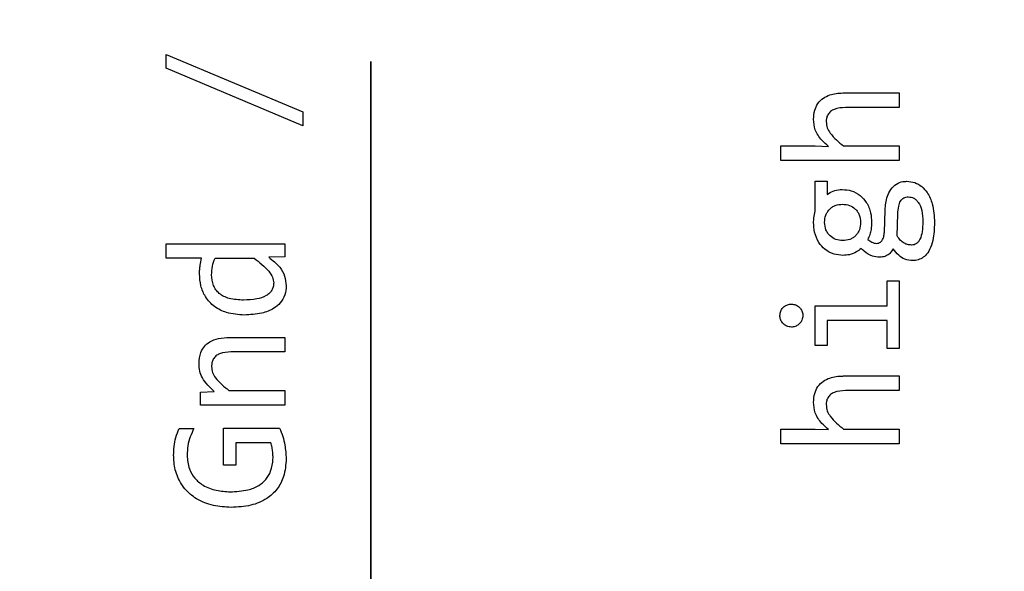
# Model space of a CAD drawing. Header units: millimetres. Extents: x 0 to 420, y 0 to 297.
# Tile 124 of 145: x 209.71 to 211.92, y 191.24 to 192.48. Entities that reach past the tile are written whole.
import ezdxf

# ---------------------------------------------------------------- set-up
doc = ezdxf.new("R2010")
doc.units = ezdxf.units.MM
doc.linetypes.add('PHANTOM', pattern=[12.7, 6.35, -1.27, 1.27, -1.27, 1.27, -1.27])
doc.styles.add('SLDTEXTSTYLE0', font='TXT', dxfattribs={"width": 0.75})
doc.dimstyles.new('SLDDIMSTYLE0', dxfattribs={"dimtxt": 3.5, "dimasz": 3.302, "dimexe": 0, "dimexo": 0.0625, "dimgap": 0.875, "dimtad": 1, "dimlfac": 5, "dimrnd": 1e-09, "dimzin": 12, "dimdsep": 46, "dimtxsty": 'SLDTEXTSTYLE0', "dimsah": 1, "dimcen": 0.09, "dimadec": 0, "dimazin": 3, "dimtfac": 1, "dimtofl": 0, "dimtmove": 0, "dimatfit": 3, "dimfxl": 1, "dimfrac": 2, "dimtolj": 1, "dimtzin": 12, "dimarcsym": 0})

# ---------------------------------------------------------------- blocks, each defined once
blk = doc.blocks.new('_D_2')
at = {"color": 7, "linetype": 'Continuous', "lineweight": 18}
for p, q in [((185.436, 191.7553), (185.436, 250.8462)), ((235.436, 223.7553), (235.436, 250.8462)), ((235.436, 249.8462), (185.436, 249.8462))]:
    blk.add_line(p, q, dxfattribs=at)
for points in [[(185.436, 249.8462), (188.738, 249.3382), (188.738, 250.3542)], [(235.436, 249.8462), (232.134, 250.3542), (232.134, 249.3382)]]:
    blk.add_solid(points, dxfattribs=at)
at = {"color": 7, "linetype": 'Continuous', "lineweight": 18, "insert": (206.5569, 254.3579), "char_height": 3.5, "attachment_point": 1, "style": 'SLDTEXTSTYLE0'}
blk.add_mtext('250', dxfattribs=at)
blk = doc.blocks.new('_D_5')
at = {"color": 7, "linetype": 'Continuous', "lineweight": 18}
for p, q in [((186.436, 221.3553), (271.0027, 221.3553)), ((270.0027, 160.1553), (270.0027, 221.3553)), ((186.436, 160.1553), (271.0027, 160.1553))]:
    blk.add_line(p, q, dxfattribs=at)
for points in [[(270.0027, 221.3553), (269.4947, 218.0533), (270.5107, 218.0533)], [(270.0027, 160.1553), (270.5107, 163.4573), (269.4947, 163.4573)]]:
    blk.add_solid(points, dxfattribs=at)
at = {"color": 7, "linetype": 'Continuous', "lineweight": 18, "insert": (265.491, 186.8762), "char_height": 3.5, "attachment_point": 1, "rotation": 90, "style": 'SLDTEXTSTYLE0'}
blk.add_mtext('306', dxfattribs=at)

msp = doc.modelspace()

# ---------------------------------------------------------------- linework, layer by layer
at = {"color": 7, "linetype": 'PHANTOM', "lineweight": 35}
msp.add_line((210.5017, 243.1863), (210.5017, 142.4764), dxfattribs=at)
at = {"color": 7, "linetype": 'Continuous', "lineweight": 25}
for p, q in [((210.042, 192.4023), (210.3485, 192.2731)), ((210.042, 192.371), (210.042, 192.4023)), ((210.3485, 192.2418), (210.042, 192.371)), ((211.5652, 192.3157), (211.6886, 192.3157)), ((211.6886, 192.3157), (211.6886, 192.2829)), ((210.3485, 192.2731), (210.3485, 192.2418)), ((211.6886, 192.2829), (211.5679, 192.2829)), ((211.4226, 192.1965), (211.4995, 192.1965)), ((211.4226, 192.1637), (211.4226, 192.1965)), ((211.4995, 192.1965), (211.5293, 192.1954)), ((211.5632, 192.1965), (211.6886, 192.1965)), ((211.6886, 192.1965), (211.6886, 192.1637)), ((211.6886, 192.1637), (211.4226, 192.1637)), ((211.4998, 192.1178), (211.5264, 192.1178)), ((211.4998, 192.0493), (211.4998, 192.1178)), ((211.5264, 192.1178), (211.5264, 192.0876)), ((211.6551, 192.0028), (211.6569, 192.0524)), ((211.6836, 191.9946), (211.6853, 192.044)), ((210.042, 191.9769), (210.308, 191.9769)), ((210.042, 191.9441), (210.042, 191.9769)), ((210.308, 191.9769), (210.308, 191.9476)), ((210.1213, 191.9441), (210.042, 191.9441)), ((210.1515, 191.9441), (210.2392, 191.9441)), ((210.308, 191.9476), (210.272, 191.9465)), ((211.6613, 191.8933), (211.6886, 191.8933)), ((211.6613, 191.8371), (211.6613, 191.8933)), ((211.6886, 191.8933), (211.6886, 191.7418)), ((211.4998, 191.8371), (211.6613, 191.8371)), ((211.4998, 191.748), (211.4998, 191.8371)), ((211.5269, 191.804), (211.5269, 191.748)), ((211.6613, 191.804), (211.5269, 191.804)), ((211.6613, 191.7418), (211.6613, 191.804)), ((210.1846, 191.7664), (210.308, 191.7664)), ((210.308, 191.7664), (210.308, 191.7336)), ((211.5269, 191.748), (211.4998, 191.748)), ((211.6886, 191.7418), (211.6613, 191.7418)), ((210.308, 191.7336), (210.1872, 191.7336)), ((211.5652, 191.6797), (211.6886, 191.6797)), ((211.6886, 191.6797), (211.6886, 191.6469)), ((210.1191, 191.6437), (210.1495, 191.645)), ((210.1191, 191.6144), (210.1191, 191.6437)), ((210.1826, 191.6472), (210.308, 191.6472)), ((210.308, 191.6472), (210.308, 191.6144)), ((211.6886, 191.6469), (211.5679, 191.6469)), ((210.308, 191.6144), (210.1191, 191.6144)), ((210.0708, 191.5615), (210.1041, 191.5615)), ((210.1707, 191.5626), (210.2965, 191.5626)), ((210.1707, 191.4793), (210.1707, 191.5626)), ((211.4226, 191.5605), (211.4995, 191.5605)), ((211.4226, 191.5276), (211.4226, 191.5605)), ((211.4995, 191.5605), (211.5293, 191.5594)), ((211.5632, 191.5605), (211.6886, 191.5605)), ((211.6886, 191.5605), (211.6886, 191.5276)), ((210.1984, 191.5295), (210.1984, 191.4793)), ((210.2767, 191.5295), (210.1984, 191.5295)), ((211.6886, 191.5276), (211.4226, 191.5276)), ((210.1984, 191.4793), (210.1707, 191.4793))]:
    msp.add_line(p, q, dxfattribs=at)
for points, knots in [([(211.4962, 192.2567), (211.4966, 192.2634), (211.4974, 192.2759), (211.5052, 192.2926), (211.5173, 192.3046), (211.5364, 192.3136), (211.553, 192.3156), (211.564, 192.3157), (211.5652, 192.3157)], [0, 0, 0, 0, 0.195331, 0.359178, 0.523495, 0.680071, 0.964292, 1, 1, 1, 1]), ([(211.5679, 192.2829), (211.5591, 192.2825), (211.5471, 192.2819), (211.5339, 192.2744), (211.5277, 192.2671), (211.5248, 192.259), (211.5246, 192.2537), (211.5244, 192.2514)], [0, 0, 0, 0, 0.424509, 0.581579, 0.739636, 0.884369, 1, 1, 1, 1]), ([(211.5293, 192.1954), (211.5243, 192.1998), (211.5124, 192.2105), (211.4983, 192.2312), (211.4969, 192.2486), (211.4962, 192.2567)], [0, 0, 0, 0, 0.278614, 0.667857, 1, 1, 1, 1]), ([(211.5244, 192.2514), (211.5249, 192.2465), (211.5257, 192.2371), (211.5385, 192.2171), (211.5526, 192.2054), (211.5632, 192.1965)], [0, 0, 0, 0, 0.208696, 0.403346, 1, 1, 1, 1]), ([(211.6569, 192.0524), (211.6578, 192.0629), (211.6592, 192.0793), (211.669, 192.0996), (211.6813, 192.1116), (211.6945, 192.1167), (211.7024, 192.117), (211.7052, 192.1172)], [0, 0, 0, 0, 0.348857, 0.54249, 0.737895, 0.906919, 1, 1, 1, 1]), ([(211.7052, 192.1172), (211.7113, 192.1166), (211.7236, 192.1154), (211.7397, 192.106), (211.754, 192.0897), (211.7658, 192.0621), (211.767, 192.0385), (211.7678, 192.0244)], [0, 0, 0, 0, 0.1477444, 0.2941343, 0.4353077, 0.6615531, 1, 1, 1, 1]), ([(211.5264, 192.0876), (211.5308, 192.0905), (211.5398, 192.0962), (211.5521, 192.0985), (211.559, 192.0986), (211.5606, 192.0987)], [0, 0, 0, 0, 0.427639, 0.869637, 1, 1, 1, 1]), ([(211.5606, 192.0987), (211.5674, 192.0981), (211.5819, 192.0971), (211.6012, 192.0866), (211.6165, 192.0689), (211.6252, 192.0476), (211.6261, 192.032), (211.6265, 192.0248)], [0, 0, 0, 0, 0.1826013, 0.3920055, 0.5760694, 0.8068076, 1, 1, 1, 1]), ([(211.6853, 192.044), (211.6858, 192.0497), (211.6865, 192.0595), (211.6901, 192.0708), (211.6946, 192.077), (211.6987, 192.08), (211.7035, 192.0818), (211.7069, 192.082), (211.7087, 192.0821)], [0, 0, 0, 0, 0.341508, 0.593386, 0.696796, 0.794038, 0.892689, 1, 1, 1, 1]), ([(211.7087, 192.0821), (211.711, 192.082), (211.7154, 192.0817), (211.7216, 192.0793), (211.727, 192.0753), (211.7342, 192.0667), (211.7406, 192.05), (211.7412, 192.035), (211.7415, 192.0266)], [0, 0, 0, 0, 0.094434, 0.184064, 0.274991, 0.373004, 0.649433, 1, 1, 1, 1]), ([(211.4962, 192.0246), (211.4963, 192.0279), (211.4965, 192.0338), (211.4978, 192.042), (211.4991, 192.0469), (211.4998, 192.0493)], [0, 0, 0, 0, 0.400323, 0.698912, 1, 1, 1, 1]), ([(211.5209, 192.0248), (211.5214, 192.0304), (211.522, 192.0386), (211.5269, 192.0482), (211.5318, 192.0543), (211.5378, 192.0594), (211.5474, 192.0645), (211.5556, 192.0651), (211.5613, 192.0656)], [0, 0, 0, 0, 0.257198, 0.377394, 0.498263, 0.619887, 0.740604, 1, 1, 1, 1]), ([(211.5613, 192.0656), (211.5665, 192.0651), (211.5769, 192.0642), (211.5882, 192.0568), (211.5951, 192.049), (211.6006, 192.0391), (211.6013, 192.0306), (211.6018, 192.0248)], [0, 0, 0, 0, 0.245043, 0.480659, 0.607698, 0.732857, 1, 1, 1, 1]), ([(211.5621, 191.9508), (211.5554, 191.9513), (211.5408, 191.9524), (211.5215, 191.9629), (211.5063, 191.9804), (211.4975, 192.0017), (211.4966, 192.0174), (211.4962, 192.0246)], [0, 0, 0, 0, 0.182579, 0.391957, 0.575981, 0.805123, 1, 1, 1, 1]), ([(211.5613, 191.9838), (211.5561, 191.9844), (211.5459, 191.9854), (211.5345, 191.9926), (211.5277, 192.0006), (211.5222, 192.0105), (211.5214, 192.019), (211.5209, 192.0248)], [0, 0, 0, 0, 0.239637, 0.476011, 0.605417, 0.73221, 1, 1, 1, 1]), ([(211.6018, 192.0248), (211.6014, 192.0192), (211.6007, 192.011), (211.5958, 192.0012), (211.591, 191.9951), (211.5849, 191.9901), (211.5752, 191.985), (211.5669, 191.9843), (211.5613, 191.9838)], [0, 0, 0, 0, 0.258055, 0.3780227, 0.4982743, 0.6192857, 0.7397913, 1, 1, 1, 1]), ([(211.6265, 192.0248), (211.6263, 192.0196), (211.6258, 192.0103), (211.623, 191.9972), (211.6194, 191.9899), (211.6177, 191.9863)], [0, 0, 0, 0, 0.395846, 0.693549, 1, 1, 1, 1]), ([(211.7415, 192.0266), (211.7413, 192.0189), (211.741, 192.0055), (211.7371, 191.99), (211.7319, 191.9813), (211.7274, 191.977), (211.7219, 191.9743), (211.718, 191.9741), (211.716, 191.9739)], [0, 0, 0, 0, 0.356178, 0.620533, 0.725234, 0.818079, 0.906721, 1, 1, 1, 1]), ([(211.7678, 192.0244), (211.7673, 192.0109), (211.7665, 191.9901), (211.7583, 191.9651), (211.7489, 191.9508), (211.7376, 191.9426), (211.7273, 191.9394), (211.721, 191.9392), (211.7188, 191.9391)], [0, 0, 0, 0, 0.366268, 0.567383, 0.711948, 0.826645, 0.941162, 1, 1, 1, 1]), ([(211.6382, 191.9777), (211.6396, 191.9778), (211.6425, 191.9781), (211.6468, 191.9806), (211.651, 191.9854), (211.6543, 191.9931), (211.6548, 191.9994), (211.6551, 192.0028)], [0, 0, 0, 0, 0.1297943, 0.2597364, 0.4362839, 0.6941304, 1, 1, 1, 1]), ([(211.6177, 191.9863), (211.6207, 191.9842), (211.6252, 191.9811), (211.6322, 191.978), (211.6361, 191.9778), (211.6382, 191.9777)], [0, 0, 0, 0, 0.480457, 0.731533, 1, 1, 1, 1]), ([(211.716, 191.9739), (211.7131, 191.9741), (211.7074, 191.9745), (211.6989, 191.978), (211.6907, 191.9848), (211.6861, 191.9911), (211.6836, 191.9946)], [0, 0, 0, 0, 0.213017, 0.4225, 0.675577, 1, 1, 1, 1]), ([(211.6027, 191.9658), (211.5994, 191.9632), (211.5916, 191.9572), (211.5776, 191.9514), (211.567, 191.951), (211.5621, 191.9508)], [0, 0, 0, 0, 0.28338, 0.66935, 1, 1, 1, 1]), ([(211.6441, 191.9464), (211.6388, 191.9469), (211.6263, 191.9481), (211.613, 191.9573), (211.6051, 191.9638), (211.6027, 191.9658)], [0, 0, 0, 0, 0.338782, 0.800439, 1, 1, 1, 1]), ([(211.6748, 191.9653), (211.6731, 191.9623), (211.6699, 191.9565), (211.6614, 191.9502), (211.6525, 191.9469), (211.6465, 191.9465), (211.6441, 191.9464)], [0, 0, 0, 0, 0.266827, 0.520607, 0.814756, 1, 1, 1, 1]), ([(211.7188, 191.9391), (211.7128, 191.9396), (211.7013, 191.9406), (211.686, 191.9508), (211.6787, 191.9602), (211.6748, 191.9653)], [0, 0, 0, 0, 0.332612, 0.639587, 1, 1, 1, 1]), ([(210.1167, 191.909), (210.1167, 191.9124), (210.1169, 191.919), (210.1181, 191.9308), (210.1201, 191.9391), (210.1213, 191.9441)], [0, 0, 0, 0, 0.28228, 0.564572, 1, 1, 1, 1]), ([(210.1438, 191.9068), (210.1441, 191.9134), (210.1446, 191.9263), (210.1492, 191.9382), (210.1515, 191.9441)], [0, 0, 0, 0, 0.513169, 1, 1, 1, 1]), ([(210.2392, 191.9441), (210.251, 191.9352), (210.267, 191.9232), (210.2812, 191.9027), (210.2827, 191.8931), (210.2833, 191.8888)], [0, 0, 0, 0, 0.605271, 0.8219, 1, 1, 1, 1]), ([(210.272, 191.9465), (210.2809, 191.9397), (210.2958, 191.9281), (210.3092, 191.9047), (210.3106, 191.8896), (210.3113, 191.8821)], [0, 0, 0, 0, 0.424617, 0.717177, 1, 1, 1, 1]), ([(210.2174, 191.8167), (210.2038, 191.8176), (210.1802, 191.8192), (210.1493, 191.8344), (210.1292, 191.8561), (210.1183, 191.8823), (210.1172, 191.9001), (210.1167, 191.909)], [0, 0, 0, 0, 0.262433, 0.457805, 0.654493, 0.826571, 1, 1, 1, 1]), ([(210.2154, 191.8502), (210.2045, 191.8507), (210.1892, 191.8513), (210.1711, 191.858), (210.1609, 191.8647), (210.1532, 191.8732), (210.1455, 191.8868), (210.1445, 191.8987), (210.1438, 191.9068)], [0, 0, 0, 0, 0.312187, 0.439246, 0.553012, 0.66111, 0.768135, 1, 1, 1, 1]), ([(210.2833, 191.8888), (210.2831, 191.8858), (210.2827, 191.8801), (210.2794, 191.8721), (210.2739, 191.8653), (210.2629, 191.8573), (210.2429, 191.8511), (210.2254, 191.8505), (210.2154, 191.8502)], [0, 0, 0, 0, 0.101297, 0.196543, 0.293315, 0.398847, 0.657738, 1, 1, 1, 1]), ([(210.3113, 191.8821), (210.3108, 191.8753), (210.3097, 191.8614), (210.2991, 191.8437), (210.2811, 191.829), (210.2535, 191.8185), (210.2305, 191.8173), (210.2174, 191.8167)], [0, 0, 0, 0, 0.157652, 0.323652, 0.464961, 0.694209, 1, 1, 1, 1]), ([(211.4204, 191.8155), (211.4208, 191.8189), (211.4214, 191.8252), (211.4267, 191.8331), (211.4336, 191.8386), (211.4405, 191.841), (211.4448, 191.8412), (211.4462, 191.8412)], [0, 0, 0, 0, 0.252038, 0.46612, 0.681613, 0.896913, 1, 1, 1, 1]), ([(211.4462, 191.8412), (211.4496, 191.8409), (211.456, 191.8402), (211.4639, 191.835), (211.4694, 191.8281), (211.4718, 191.8211), (211.4719, 191.8169), (211.472, 191.8155)], [0, 0, 0, 0, 0.252394, 0.468191, 0.682409, 0.896555, 1, 1, 1, 1]), ([(211.4462, 191.7897), (211.4428, 191.79), (211.4365, 191.7907), (211.4286, 191.7959), (211.4231, 191.8028), (211.4207, 191.8098), (211.4205, 191.8141), (211.4204, 191.8155)], [0, 0, 0, 0, 0.252001, 0.466121, 0.681626, 0.896915, 1, 1, 1, 1]), ([(211.472, 191.8155), (211.4716, 191.812), (211.471, 191.8057), (211.4658, 191.7978), (211.4589, 191.7924), (211.4519, 191.7899), (211.4476, 191.7897), (211.4462, 191.7897)], [0, 0, 0, 0, 0.252118, 0.46627, 0.681979, 0.89327, 1, 1, 1, 1]), ([(210.1156, 191.7074), (210.1162, 191.7159), (210.1172, 191.7299), (210.1269, 191.7468), (210.1406, 191.7583), (210.1605, 191.7654), (210.176, 191.7661), (210.1846, 191.7664)], [0, 0, 0, 0, 0.245345, 0.398884, 0.552695, 0.752922, 1, 1, 1, 1]), ([(210.1872, 191.7336), (210.1784, 191.7332), (210.1665, 191.7326), (210.1532, 191.7251), (210.1472, 191.7178), (210.1442, 191.7092), (210.1439, 191.7036), (210.1438, 191.7008)], [0, 0, 0, 0, 0.416463, 0.570058, 0.724667, 0.864971, 1, 1, 1, 1]), ([(210.1495, 191.645), (210.1395, 191.6544), (210.1256, 191.6675), (210.1164, 191.6907), (210.1159, 191.7017), (210.1156, 191.7074)], [0, 0, 0, 0, 0.552441, 0.7686227, 1, 1, 1, 1]), ([(210.1438, 191.7008), (210.1442, 191.6962), (210.145, 191.6871), (210.1574, 191.6674), (210.1717, 191.6559), (210.1826, 191.6472)], [0, 0, 0, 0, 0.199838, 0.391977, 1, 1, 1, 1]), ([(211.4962, 191.6206), (211.4966, 191.6274), (211.4974, 191.6398), (211.5052, 191.6565), (211.5173, 191.6686), (211.5364, 191.6776), (211.553, 191.6796), (211.564, 191.6797), (211.5652, 191.6797)], [0, 0, 0, 0, 0.195331, 0.359178, 0.523495, 0.680071, 0.964292, 1, 1, 1, 1]), ([(211.5679, 191.6469), (211.5591, 191.6464), (211.5471, 191.6459), (211.5339, 191.6383), (211.5277, 191.6311), (211.5248, 191.623), (211.5246, 191.6177), (211.5244, 191.6153)], [0, 0, 0, 0, 0.424509, 0.581579, 0.739636, 0.884369, 1, 1, 1, 1]), ([(211.5293, 191.5594), (211.5243, 191.5638), (211.5124, 191.5745), (211.4983, 191.5951), (211.4969, 191.6126), (211.4962, 191.6206)], [0, 0, 0, 0, 0.278614, 0.667857, 1, 1, 1, 1]), ([(211.5244, 191.6153), (211.5249, 191.6105), (211.5257, 191.601), (211.5385, 191.5811), (211.5526, 191.5693), (211.5632, 191.5605)], [0, 0, 0, 0, 0.208696, 0.403346, 1, 1, 1, 1]), ([(210.0585, 191.5013), (210.0587, 191.508), (210.0592, 191.5215), (210.0629, 191.542), (210.0682, 191.5549), (210.0708, 191.5615)], [0, 0, 0, 0, 0.323817, 0.657681, 1, 1, 1, 1]), ([(210.1041, 191.5615), (210.1012, 191.5555), (210.0953, 191.5431), (210.0896, 191.5229), (210.089, 191.5087), (210.0887, 191.5015)], [0, 0, 0, 0, 0.320813, 0.654882, 1, 1, 1, 1]), ([(210.2965, 191.5626), (210.299, 191.5564), (210.304, 191.544), (210.3096, 191.5209), (210.3106, 191.504), (210.3113, 191.4938)], [0, 0, 0, 0, 0.283358, 0.566485, 1, 1, 1, 1]), ([(210.2817, 191.4987), (210.2816, 191.502), (210.2814, 191.5089), (210.2798, 191.5193), (210.2777, 191.5261), (210.2767, 191.5295)], [0, 0, 0, 0, 0.319, 0.657215, 1, 1, 1, 1]), ([(210.1876, 191.3845), (210.1742, 191.3852), (210.1472, 191.3866), (210.1107, 191.4012), (210.0818, 191.4249), (210.0645, 191.4558), (210.0589, 191.4824), (210.0586, 191.4976), (210.0585, 191.5013)], [0, 0, 0, 0, 0.20536, 0.411883, 0.589519, 0.767567, 0.942538, 1, 1, 1, 1]), ([(210.0887, 191.5015), (210.0896, 191.4911), (210.0912, 191.4725), (210.1051, 191.4491), (210.1259, 191.4318), (210.1539, 191.4212), (210.175, 191.4201), (210.1854, 191.4195)], [0, 0, 0, 0, 0.217969, 0.387036, 0.556195, 0.780901, 1, 1, 1, 1]), ([(210.1854, 191.4195), (210.1989, 191.4202), (210.2211, 191.4212), (210.2488, 191.4316), (210.2667, 191.4465), (210.2785, 191.4672), (210.2816, 191.4856), (210.2817, 191.4967), (210.2817, 191.4987)], [0, 0, 0, 0, 0.2831956, 0.4657857, 0.6151453, 0.7646225, 0.9586022, 1, 1, 1, 1]), ([(210.3113, 191.4938), (210.3103, 191.4802), (210.3085, 191.4561), (210.2922, 191.4246), (210.2667, 191.4014), (210.2304, 191.3867), (210.2025, 191.3853), (210.1876, 191.3845)], [0, 0, 0, 0, 0.216577, 0.385499, 0.554873, 0.761309, 1, 1, 1, 1])]:
    msp.add_open_spline(points, degree=3, knots=knots, dxfattribs=at)

# ---------------------------------------------------------------- dimensions: what is measured, and where the dimension line sits
at = {"color": 7, "linetype": 'Continuous', "lineweight": 18}
dim = msp.add_linear_dim(base=(185.436, 249.8462), p1=(235.436, 222.7553), p2=(185.436, 190.7553), dimstyle='SLDDIMSTYLE0', dxfattribs=at)
dim.commit()
dim.dimension.update_dxf_attribs({"geometry": '_D_2', "text_midpoint": (210.436, 249.8462), "dimtype": 160})
dim = msp.add_linear_dim(base=(270.0027, 221.3553), p1=(185.436, 160.1553), p2=(185.436, 221.3553), angle=90, dimstyle='SLDDIMSTYLE0', dxfattribs=at)
dim.commit()
dim.dimension.update_dxf_attribs({"geometry": '_D_5', "text_midpoint": (270.0027, 190.7553), "dimtype": 160})

doc.saveas('drawing.dxf')
